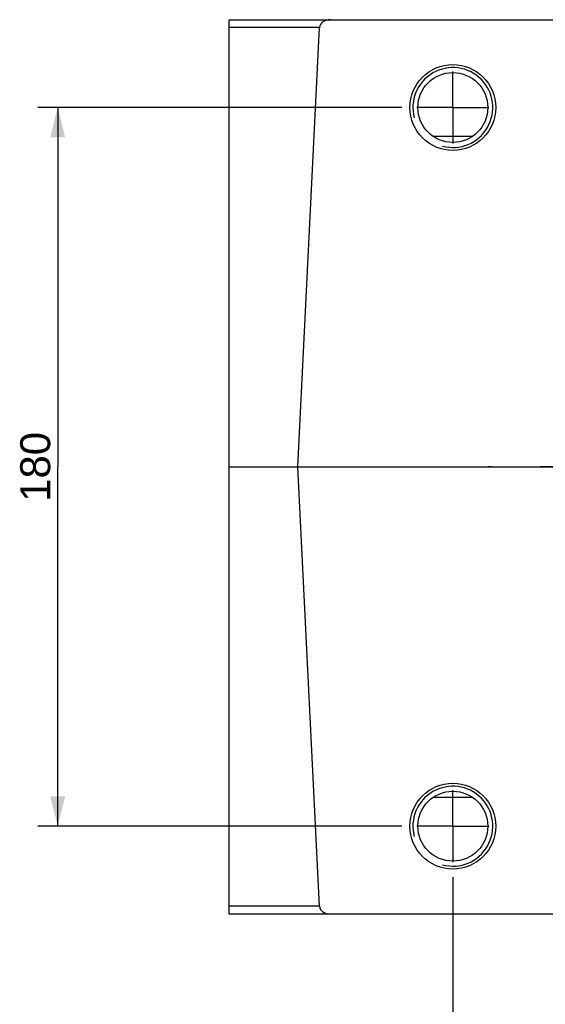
# Model space of a CAD drawing. Header units: millimetres. Extents: x 0 to 1189, y 0 to 841.
# Tile 44 of 68: x 437 to 490, y 636 to 735. Entities that reach past the tile are written whole.
import ezdxf

# ---------------------------------------------------------------- set-up
doc = ezdxf.new("R2010")
doc.units = ezdxf.units.MM
doc.header["$LTSCALE"] = 65.395
doc.linetypes.add('CENTER', pattern=[0.6, 0.375, -0.075, 0.075, -0.075])
doc.layers.get('0').update_dxf_attribs({"linetype": 'CONTINUOUS'})
doc.layers.add('3_ALL_AXES', color=7, linetype='CONTINUOUS')
doc.layers.add('LAY0001', color=7, linetype='CONTINUOUS')
doc.styles.get("Standard").update_dxf_attribs({"font": 'arial.ttf'})
doc.dimstyles.new('DIMSTYLE_2', dxfattribs={"dimtxt": 3, "dimasz": 3, "dimexe": 2, "dimexo": 1.5, "dimgap": 0.75, "dimtad": 1, "dimdec": 1, "dimlfac": 2.5, "dimdsep": 46, "dimtxsty": 'Standard', "dimblk": '_FILLED', "dimblk1": '_FILLED', "dimblk2": '_FILLED', "dimcen": 0.09, "dimadec": 1, "dimazin": 2, "dimtp": 0.5, "dimtm": 0.5, "dimtfac": 1, "dimtdec": 1, "dimtofl": 0, "dimtmove": 0, "dimatfit": 3, "dimldrblk": '_FILLED', "dimfxl": 0, "dimtolj": 1, "dimarcsym": 0})

# ---------------------------------------------------------------- blocks, each defined once
blk = doc.blocks.new('_FILLED')
at = {"color": 0, "linetype": 'ByBlock'}
blk.add_solid([(0, 0), (-1, 0.25), (-1, -0.25)], dxfattribs=at)
blk = doc.blocks.new('*D9')
at = {"color": 2, "linetype": 'Continuous'}
for p, q in [((475.574, 725.787), (439.109, 725.787)), ((441.109, 725.787), (441.109, 689.787)), ((441.109, 653.787), (441.109, 689.787)), ((475.574, 653.787), (439.109, 653.787))]:
    blk.add_line(p, q, dxfattribs=at)
at = {"color": 2, "linetype": 'Continuous', "xscale": 3, "yscale": 3, "zscale": 3}
for p, rotation in [((441.109, 725.787), 90), ((441.109, 653.787), 270)]:
    blk.add_blockref('_FILLED', p, dxfattribs=dict(at, rotation=rotation))
at = {"color": 2, "linetype": 'Continuous', "insert": (437.359, 689.787), "char_height": 3, "width": 6.99257, "attachment_point": 2, "rotation": 90, "line_spacing_factor": 0.9}
blk.add_mtext('180', dxfattribs=at)
blk = doc.blocks.new('*D10')
at = {"color": 2, "linetype": 'Continuous'}
for p, q in [((480.674, 648.687), (480.674, 613.067)), ((568.674, 648.687), (568.674, 613.067)), ((480.674, 615.067), (524.674, 615.067)), ((568.674, 615.067), (524.674, 615.067))]:
    blk.add_line(p, q, dxfattribs=at)
at = {"color": 2, "linetype": 'Continuous', "xscale": 3, "yscale": 3, "zscale": 3, "rotation": 180}
blk.add_blockref('_FILLED', (480.674, 615.067), dxfattribs=at)
at = {"color": 2, "linetype": 'Continuous', "xscale": 3, "yscale": 3, "zscale": 3}
blk.add_blockref('_FILLED', (568.674, 615.067), dxfattribs=at)
at = {"color": 2, "linetype": 'Continuous', "insert": (524.674, 618.817), "char_height": 3, "width": 6.99257, "attachment_point": 2, "line_spacing_factor": 0.9}
blk.add_mtext('220', dxfattribs=at)

msp = doc.modelspace()

# ---------------------------------------------------------------- linework, layer by layer
at = {"color": 7, "linetype": 'Continuous'}
for p, q in [((458.274, 644.987), (458.274, 734.587)), ((458.274, 734.587), (502.492, 734.587)), ((465.151, 689.787), (467.325, 733.815)), ((458.274, 689.787), (590.638, 689.787)), ((467.325, 645.759), (465.151, 689.787)), ((502.492, 644.987), (458.274, 644.987))]:
    msp.add_line(p, q, dxfattribs=at)
at = {"color": 9, "linetype": 'Continuous'}
for p, q in [((467.325, 733.815), (458.274, 733.815)), ((467.325, 645.759), (458.274, 645.759))]:
    msp.add_line(p, q, dxfattribs=at)
at = {"color": 7, "linetype": 'Continuous'}
for centre, radius in [((480.674, 725.787), 4.3), ((480.674, 725.787), 3.5), ((480.674, 653.787), 4.3), ((480.674, 653.787), 3.5)]:
    msp.add_circle(centre, radius, dxfattribs=at)
at = {"color": 2, "linetype": 'Continuous'}
for centre in [(480.674, 725.787), (480.674, 653.787)]:
    msp.add_arc(centre, 4, 255, 195, dxfattribs=at)
at = {"color": 7, "linetype": 'Continuous'}
for centre, start_param, end_param in [((468.456, 733.787), 1.570796, 3.106686), ((468.456, 645.787), -3.106686, -1.570796)]:
    msp.add_ellipse(centre, major_axis=(1.131, 0), ratio=0.707107, start_param=start_param, end_param=end_param, dxfattribs=at)
at = {"layer": '3_ALL_AXES', "color": 2, "linetype": 'CENTER'}
for p, q in [((480.674, 725.787), (480.674, 729.387)), ((480.674, 725.787), (477.074, 725.787)), ((480.674, 725.787), (480.674, 722.187)), ((480.674, 725.787), (484.274, 725.787)), ((719.947, 689.787), (484.247, 689.787)), ((480.674, 653.787), (480.674, 657.387)), ((480.674, 653.787), (477.074, 653.787)), ((480.674, 653.787), (480.674, 650.187)), ((480.674, 653.787), (484.274, 653.787))]:
    msp.add_line(p, q, dxfattribs=at)
at = {"layer": 'LAY0001', "color": 9, "linetype": 'Continuous'}
for p, q in [((478.691, 722.904), (482.657, 722.904)), ((482.657, 656.671), (478.691, 656.671))]:
    msp.add_line(p, q, dxfattribs=at)

# ---------------------------------------------------------------- dimensions: what is measured, and where the dimension line sits
at = {"color": 2, "linetype": 'Continuous'}
dim = msp.add_linear_dim(base=(441.109, 653.787), p1=(477.074, 725.787), p2=(477.074, 653.787), angle=270, dimstyle='DIMSTYLE_2', dxfattribs=at)
dim.commit()
dim.dimension.update_dxf_attribs({"geometry": '*D9', "text_midpoint": (441.109, 689.916), "dimtype": 160})
dim = msp.add_linear_dim(base=(568.674, 615.067), p1=(480.674, 650.187), p2=(568.674, 650.187), dimstyle='DIMSTYLE_2', dxfattribs=at)
dim.commit()
dim.dimension.update_dxf_attribs({"geometry": '*D10', "text_midpoint": (524.635, 615.067), "dimtype": 160})

doc.saveas('drawing.dxf')
